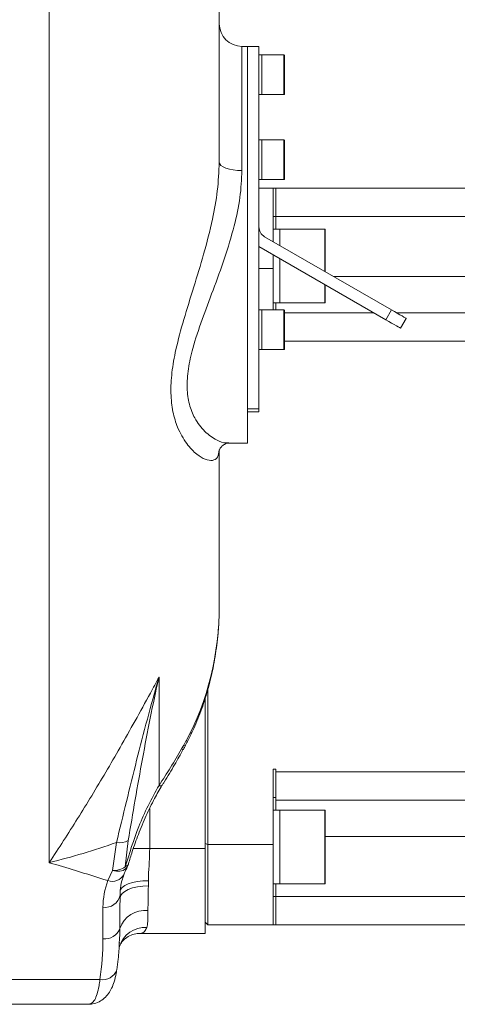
# Model space of a CAD drawing. Header units: millimetres. Extents: x 51337 to 61814, y -21781 to -12277.
# Tile 80 of 256: x 52688 to 52765, y -14686 to -14512. Entities that reach past the tile are written whole.
import ezdxf

# ---------------------------------------------------------------- set-up
doc = ezdxf.new("R2010")
doc.units = ezdxf.units.MM
doc.header["$LTSCALE"] = 0.3175
doc.layers.add('1轮廓实线层', color=7, linetype='Continuous', lineweight=18)
doc.layers.add('粗实线', color=7, linetype='Continuous', lineweight=18)

msp = doc.modelspace()

# ---------------------------------------------------------------- linework, layer by layer
at = {"layer": '1轮廓实线层', "ltscale": 30}
for points in [[(52726.78391, -14539.11141), (52726.00355, -14539.08256), (52725.25319, -14538.99745), (52724.56164, -14538.85916), (52723.95549, -14538.67296), (52723.45803, -14538.44622), (52723.08839, -14538.18742), (52722.86078, -14537.90656), (52722.78392, -14537.61462)], [(52753.1666, -14563.70786), (52753.67346, -14564.00052), (52754.16085, -14564.28186), (52754.61002, -14564.54114), (52755.00372, -14564.76847), (52755.32682, -14564.95503), (52755.56691, -14565.09367), (52755.71475, -14565.17902), (52755.76468, -14565.20787)], [(52754.76468, -14566.93986), (52754.71476, -14566.91102), (52754.56691, -14566.82566), (52754.32682, -14566.68714), (52754.00372, -14566.50058), (52753.61002, -14566.27325), (52753.16084, -14566.01397), (52752.67346, -14565.73251), (52752.1666, -14565.43985)], [(52716.82688, -14640.51345), (52716.75576, -14640.53372), (52716.51099, -14640.48091)], [(52717.17946, -14639.82109), (52717.13531, -14639.79808), (52716.93404, -14639.69318)], [(52716.4524, -14641.24003), (52716.37266, -14641.23705), (52716.1431, -14641.15587)], [(52716.45353, -14641.23562), (52716.45349, -14641.23646), (52716.4524, -14641.24003)], [(52706.6003, -14661.90902), (52706.55666, -14661.98901), (52706.25224, -14662.33197), (52705.81407, -14662.57456), (52705.26722, -14662.70271), (52704.64295, -14662.70939), (52703.97694, -14662.59388)], [(52705.28392, -14666.30713), (52705.37999, -14665.9365), (52705.66453, -14665.58019), (52706.12657, -14665.25165), (52706.74838, -14664.96376), (52707.50607, -14664.72748), (52708.3705, -14664.55201), (52709.30847, -14664.44388), (52710.28392, -14664.40729)], [(52705.28392, -14667.5028), (52705.37999, -14667.07376), (52705.66453, -14666.6613), (52706.12657, -14666.28126), (52706.74838, -14665.94807), (52707.50607, -14665.6746), (52708.3705, -14665.47135), (52709.30847, -14665.3463), (52710.28392, -14665.30398)]]:
    msp.add_lwpolyline(points, dxfattribs=at)
for centre, radius, start, end in [((52726.78392, -14513.20784), 4, 180, 270), ((52734.18392, -14518.80784), 0.1, 0, 90), ((52734.18392, -14525.60784), 0.1, 270, 0), ((52734.18392, -14533.80784), 0.1, 0, 90), ((52734.18392, -14540.60784), 0.1, 270, 0), ((52731.78392, -14549.05314), 2, 180, 240), ((52741.38392, -14549.54259), 0.1, 0, 90), ((52741.38392, -14562.34259), 0.1, 270, 0), ((52734.18392, -14563.80784), 0.1, 0, 90), ((52734.18392, -14570.60784), 0.1, 270, 0), ((52712.43829, -14647.06433), 0.58324, 241.5637442, 304.3099068), ((52741.38392, -14652.07308), 0.1, 0, 90), ((52705.07867, -14654.0268), 3.67482, 263.5553337, 296.558187), ((52705.96409, -14661.08222), 0.89339, 285.8392551, 338.0468619), ((52703.9131, -14660.57529), 3, 333.6026859, 343.9855493), ((52703.92754, -14662.15824), 2.35484, 251.0695995, 329.837445), ((52704.13395, -14658.98907), 3.60822, 267.5059344, 305.0849702), ((52715.28392, -14669.08652), 13, 158.8014417, 180), ((52741.38392, -14664.87308), 0.1, 270, 0), ((52702.659, -14666.43495), 2.67794, 261.9484694, 348.5804288), ((52709.747, -14674.37764), 4.7513, 84.3820987, 160.9098806), ((52702.59234, -14671.83662), 2.8416, 263.7687921, 339.6735783), ((52709.71291, -14677.3948), 4.74238, 86.484728, 163.331004), ((52702.24195, -14679.22776), 2.63387, 259.1417863, 339.6846808)]:
    msp.add_arc(centre, radius, start, end, dxfattribs=at)
at = {"layer": '粗实线', "ltscale": 30}
for p, q in [((52722.78392, -14490.06167), (52722.78392, -14537.61462)), ((52692.78392, -14661.20783), (52692.78392, -14491.90477)), ((52727.78391, -14517.2079), (52726.78391, -14517.2079)), ((52726.78391, -14517.2079), (52726.78391, -14539.11141)), ((52729.78392, -14517.2079), (52727.78391, -14517.2079)), ((52727.78391, -14517.2079), (52727.78391, -14581.1458)), ((52727.78391, -14517.2079), (52727.78391, -14587.20783)), ((52729.78392, -14517.2079), (52729.78392, -14581.1458)), ((52730.28392, -14518.70779), (52729.78392, -14518.70779)), ((52734.18392, -14518.70779), (52730.28392, -14518.70779)), ((52730.28392, -14518.70779), (52730.28392, -14523.95788)), ((52730.28392, -14519.17676), (52730.28392, -14518.70779)), ((52730.28392, -14525.70788), (52730.28392, -14519.17676)), ((52734.18392, -14525.70788), (52734.18392, -14518.70779)), ((52734.28392, -14518.8078), (52734.28392, -14525.60786)), ((52730.28392, -14523.95788), (52730.28392, -14525.70788)), ((52729.78392, -14525.70788), (52730.28392, -14525.70788)), ((52730.28392, -14525.70788), (52734.18392, -14525.70788)), ((52730.28392, -14533.70789), (52729.78392, -14533.70789)), ((52734.18392, -14533.70789), (52730.28392, -14533.70789)), ((52730.28392, -14533.70789), (52730.28392, -14540.70786)), ((52730.28392, -14537.20788), (52730.28392, -14533.70789)), ((52734.18392, -14540.70786), (52734.18392, -14533.70789)), ((52734.28392, -14533.80779), (52734.28392, -14540.60784)), ((52730.28392, -14540.70786), (52730.28392, -14537.20788)), ((52729.78392, -14540.70786), (52730.28392, -14540.70786)), ((52730.28392, -14540.70786), (52734.18392, -14540.70786)), ((52732.28392, -14542.20787), (52729.78392, -14542.20787)), ((52732.28392, -14542.20787), (52732.28392, -14551.65115)), ((52732.78392, -14542.20787), (52732.28392, -14542.20787)), ((52737.28392, -14542.20787), (52732.78392, -14542.20787)), ((52732.78392, -14542.20787), (52732.78392, -14547.20787)), ((52750.28391, -14542.20787), (52737.28392, -14542.20787)), ((52858.78392, -14542.20787), (52737.28392, -14542.20787)), ((52858.78392, -14542.20787), (52750.28391, -14542.20787)), ((52732.28392, -14547.20787), (52732.78392, -14547.20787)), ((52732.78392, -14547.20787), (52858.78392, -14547.20787)), ((52732.78392, -14549.44256), (52732.78392, -14547.20787)), ((52733.48391, -14549.44256), (52732.28392, -14549.44256)), ((52741.38391, -14549.44256), (52733.48391, -14549.44256)), ((52733.48391, -14549.44256), (52733.48391, -14552.344)), ((52741.38391, -14556.90507), (52741.38391, -14549.44256)), ((52741.48391, -14549.54258), (52741.48391, -14556.96288)), ((52753.1666, -14563.70786), (52730.78392, -14550.78522)), ((52729.78392, -14552.51721), (52752.1666, -14565.43985)), ((52732.28392, -14556.40188), (52732.28392, -14553.9606)), ((52733.48391, -14554.65344), (52733.48391, -14562.44258)), ((52729.78392, -14556.40188), (52732.28392, -14556.40188)), ((52732.28392, -14556.40188), (52732.28392, -14563.70786)), ((52741.38391, -14562.44258), (52741.38391, -14559.21451)), ((52858.78392, -14557.79878), (52742.9319, -14557.79878)), ((52741.48391, -14559.2722), (52741.48391, -14562.34256)), ((52732.28392, -14562.44258), (52733.48391, -14562.44258)), ((52732.78392, -14562.44258), (52732.78392, -14563.70786)), ((52733.48391, -14562.44258), (52741.38391, -14562.44258)), ((52730.28392, -14563.70786), (52729.78392, -14563.70786)), ((52734.18392, -14563.70786), (52730.28392, -14563.70786)), ((52730.28392, -14563.70786), (52730.28392, -14570.70783)), ((52730.28392, -14570.23898), (52730.28392, -14563.70786)), ((52734.18392, -14565.45786), (52734.18392, -14563.70786)), ((52734.28392, -14563.80788), (52734.28392, -14565.5078)), ((52750.03263, -14564.20783), (52734.28392, -14564.20783)), ((52752.1666, -14565.43985), (52753.1666, -14563.70786)), ((52858.78392, -14564.20783), (52754.03263, -14564.20783)), ((52734.18392, -14570.70783), (52734.18392, -14565.45786)), ((52734.28392, -14565.5078), (52734.28392, -14570.60782)), ((52755.76468, -14565.20787), (52754.76468, -14566.93986)), ((52734.28392, -14569.21652), (52737.28392, -14569.21629)), ((52737.28392, -14569.21748), (52750.28391, -14569.21664)), ((52750.28391, -14569.21545), (52858.78392, -14569.20782)), ((52729.78392, -14570.70783), (52730.28392, -14570.70783)), ((52730.28392, -14570.70783), (52730.28392, -14570.23898)), ((52730.28392, -14570.70783), (52734.18392, -14570.70783)), ((52727.78391, -14581.1458), (52729.78392, -14581.1458)), ((52727.78391, -14581.66531), (52729.78392, -14581.66531)), ((52729.78392, -14581.1458), (52729.78392, -14581.66531)), ((52722.77881, -14588.38061), (52722.77876, -14588.46584)), ((52722.78392, -14588.4482), (52722.78392, -14615.78146)), ((52724.43334, -14587.20783), (52727.78391, -14587.20783)), ((52712.16057, -14628.49132), (52712.16057, -14647.5772)), ((52720.28392, -14658.70789), (52720.28392, -14632.18144)), ((52720.78391, -14658.01385), (52720.78391, -14630.59357)), ((52716.1431, -14641.15587), (52716.51099, -14640.48091)), ((52716.51099, -14640.48091), (52716.93404, -14639.69318)), ((52732.78392, -14644.70783), (52732.28392, -14644.70783)), ((52732.28392, -14644.70783), (52732.28392, -14658.01385)), ((52732.78392, -14645.19909), (52732.78392, -14644.70783)), ((52737.28392, -14645.19933), (52732.78392, -14645.19909)), ((52732.78392, -14645.19909), (52732.78392, -14650.20779)), ((52750.28391, -14645.19909), (52737.28392, -14645.19814)), ((52858.78392, -14645.2078), (52750.28391, -14645.20029)), ((52712.78794, -14647.50818), (52712.76704, -14647.54609)), ((52732.28392, -14649.70783), (52732.78392, -14649.70783)), ((52732.78392, -14650.20779), (52858.78392, -14650.20779)), ((52732.78392, -14650.20779), (52732.78392, -14651.97304)), ((52710.51423, -14651.67645), (52710.51423, -14658.70789)), ((52733.48391, -14651.97304), (52732.28392, -14651.97304)), ((52741.38391, -14651.97304), (52733.48391, -14651.97304)), ((52733.48391, -14651.97304), (52733.48391, -14664.97305)), ((52741.38391, -14658.47305), (52741.38391, -14651.97304)), ((52741.48391, -14652.07306), (52741.48391, -14658.47305)), ((52703.97694, -14662.59388), (52704.66619, -14657.6784)), ((52706.7217, -14657.31386), (52706.20793, -14661.94168)), ((52720.78391, -14658.01385), (52720.28392, -14657.84136)), ((52732.28392, -14658.01385), (52720.78391, -14658.01385)), ((52720.78391, -14672.20787), (52720.78391, -14658.01385)), ((52732.28392, -14658.01385), (52732.28392, -14672.20787)), ((52741.48391, -14656.61684), (52858.78392, -14656.61684)), ((52707.61097, -14658.70789), (52710.51423, -14658.70789)), ((52710.51423, -14658.70789), (52720.28392, -14658.70789)), ((52720.28392, -14658.70789), (52720.28392, -14673.70788)), ((52741.38391, -14664.97305), (52741.38391, -14658.47305)), ((52741.48391, -14658.47305), (52741.48391, -14664.87304)), ((52703.16359, -14664.38571), (52703.97694, -14662.59388)), ((52710.28392, -14664.40729), (52710.28392, -14665.30398)), ((52732.28392, -14664.97305), (52733.48391, -14664.97305)), ((52732.78392, -14667.20787), (52732.78392, -14664.97305)), ((52733.48391, -14664.97305), (52741.38391, -14664.97305)), ((52705.28392, -14666.96516), (52705.28392, -14667.5028)), ((52732.78392, -14667.20787), (52732.28392, -14667.20787)), ((52858.78392, -14667.20787), (52732.78392, -14667.20787)), ((52732.78392, -14667.20787), (52732.78392, -14672.20787)), ((52702.28391, -14674.66143), (52702.28391, -14669.08649)), ((52720.28392, -14671.70778), (52720.78391, -14672.20787)), ((52720.28392, -14673.70788), (52708.75641, -14673.70788)), ((52720.78391, -14672.20787), (52732.28392, -14672.20787)), ((52732.28392, -14672.20787), (52732.78392, -14672.20787)), ((52732.78392, -14672.20787), (52737.28392, -14672.20787)), ((52737.28392, -14672.20787), (52750.28391, -14672.20787)), ((52737.28392, -14672.20787), (52858.78392, -14672.20787)), ((52750.28391, -14672.20787), (52858.78392, -14672.20787)), ((52705.12138, -14675.80894), (52705.15422, -14675.2719)), ((52651.28391, -14681.81447), (52701.74579, -14681.81447)), ((52699.63808, -14686.20781), (52651.28391, -14686.20781))]:
    msp.add_line(p, q, dxfattribs=at)
for centre, major_axis, ratio, start_param in [((52692.78392, -14615.78143), (0, 40.30509), 0.744322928, 4.077275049), ((52655.28392, -14674.66142), (0, 47.4051), 0.991454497, 4.560919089)]:
    msp.add_ellipse(centre, major_axis=major_axis, ratio=ratio, start_param=start_param, end_param=4.71238898, dxfattribs=at)
for points, knots in [([(52722.78392, -14588.37465), (52722.71581, -14588.86181), (52722.57709, -14589.85391), (52721.62628, -14590.34803), (52720.34621, -14590.16141), (52718.74836, -14589.21363), (52716.98521, -14587.38932), (52715.48534, -14584.77697), (52714.53972, -14581.71202), (52714.16942, -14578.45982), (52714.36066, -14574.75829), (52715.1346, -14570.41822), (52716.49881, -14565.38171), (52718.26478, -14559.74184), (52720.08096, -14553.81841), (52721.54582, -14548.11148), (52722.56831, -14542.61856), (52722.71129, -14539.30032), (52722.78392, -14537.61462)], [0, 0, 0, 0, 33738.158016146, 68706.827471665, 103449.633433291, 138882.788202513, 181466.484693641, 225023.308536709, 257784.057510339, 291240.610653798, 324123.757659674, 357797.178112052, 399038.125727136, 441258.866598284, 482313.084444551, 524369.380092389, 558162.525055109, 593056.056460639, 593056.056460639, 593056.056460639, 593056.056460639]), ([(52726.78391, -14539.11141), (52726.70865, -14540.68363), (52726.55526, -14543.88826), (52725.42388, -14549.11733), (52723.75654, -14554.62283), (52721.72332, -14560.15665), (52719.70106, -14565.48435), (52718.14974, -14570.11702), (52717.24541, -14574.15639), (52717.01714, -14577.4967), (52717.43884, -14580.43072), (52718.50636, -14583.08855), (52720.22395, -14585.30546), (52722.18882, -14586.66167), (52723.67351, -14587.23948), (52724.28868, -14587.15299), (52724.44295, -14587.1313)], [0, 0, 0, 0, 36783.20740282, 74974.688568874, 118583.84007661, 163435.177978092, 205923.632942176, 249495.38836607, 282304.578238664, 316155.339274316, 348888.829828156, 382664.26184557, 426677.035731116, 471927.035256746, 508996.153724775, 521403.431712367, 521403.431712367, 521403.431712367, 521403.431712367]), ([(52722.7842, -14588.44725), (52722.78433, -14588.44075), (52722.78463, -14588.42539), (52722.9343, -14588.05584), (52723.38529, -14587.5647), (52723.9791, -14587.256), (52724.39103, -14587.20579), (52724.44093, -14587.20935), (52724.44804, -14587.20985)], [0, 0, 0, 0, 33235.527934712, 78633.606923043, 127480.20687346, 183332.968000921, 228236.959579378, 235693.846708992, 235693.846708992, 235693.846708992, 235693.846708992]), ([(52717.17946, -14639.82109), (52717.48366, -14639.21668), (52718.35584, -14637.4838), (52719.58743, -14634.48207), (52720.79596, -14630.76795), (52721.73848, -14626.86454), (52722.39649, -14622.80816), (52722.7344, -14619.09354), (52722.76959, -14616.73989), (52722.78392, -14615.78146)], [0, 0, 0, 0, 22308.949722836, 63961.775035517, 106829.023920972, 150998.742184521, 196230.932772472, 242235.025061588, 273836.55888052, 273836.55888052, 273836.55888052, 273836.55888052]), ([(52692.78392, -14661.20783), (52692.79046, -14661.19809), (52693.64261, -14659.92997), (52696.13907, -14656.12792), (52700.28153, -14649.4949), (52704.4864, -14642.3462), (52707.94157, -14636.22942), (52710.23655, -14632.06373), (52711.65356, -14629.4327), (52712.16057, -14628.49132)], [0, 0, 0, 0, 281.026073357, 36608.222042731, 107356.851506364, 178074.50417319, 215386.451256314, 252682.961471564, 273462.841344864, 273462.841344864, 273462.841344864, 273462.841344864]), ([(52704.66619, -14657.6784), (52705.83179, -14652.84445), (52708.16348, -14643.17444), (52710.72266, -14633.43566), (52712.15671, -14628.50459), (52712.16057, -14628.49132)], [0, 0, 0, 0, 65247.053463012, 130522.546089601, 130698.710693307, 130698.710693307, 130698.710693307, 130698.710693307]), ([(52712.16057, -14628.49132), (52712.15755, -14628.50443), (52711.04962, -14633.31451), (52709.19035, -14642.87025), (52707.54478, -14652.49817), (52706.7217, -14657.31386)], [0, 0, 0, 0, 178.38848149, 65435.595167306, 130739.768246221, 130739.768246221, 130739.768246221, 130739.768246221]), ([(52716.45197, -14641.23956), (52716.48934, -14641.17012), (52716.61823, -14640.93063), (52716.73626, -14640.68625), (52716.82007, -14640.51274)], [0, 0, 0, 0, 26827.555159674, 92521.950859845, 92521.950859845, 92521.950859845, 92521.950859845]), ([(52716.83157, -14640.51596), (52716.87182, -14640.43048), (52716.98125, -14640.19807), (52717.10351, -14639.96747), (52717.1808, -14639.82168)], [0, 0, 0, 0, 34028.159444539, 92524.164538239, 92524.164538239, 92524.164538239, 92524.164538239]), ([(52712.16057, -14647.5772), (52712.84557, -14646.53442), (52714.22133, -14644.4401), (52715.50072, -14642.25366), (52716.1431, -14641.15587)], [0, 0, 0, 0, 46057.140284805, 92501.183046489, 92501.183046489, 92501.183046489, 92501.183046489]), ([(52712.7625, -14647.49411), (52712.86436, -14647.32856), (52713.58278, -14646.16099), (52714.84574, -14644.09229), (52715.92416, -14642.12811), (52716.42288, -14641.21977)], [0, 0, 0, 0, 10668.844584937, 75244.013237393, 130798.747877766, 130798.747877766, 130798.747877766, 130798.747877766]), ([(52706.20793, -14661.94168), (52706.94292, -14659.56879), (52708.05595, -14655.97546), (52710.16779, -14651.14844), (52711.49645, -14648.76736), (52712.16057, -14647.5772)], [0, 0, 0, 0, 64453.135277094, 97603.211671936, 130732.28445697, 130732.28445697, 130732.28445697, 130732.28445697]), ([(52706.78089, -14661.41347), (52706.98954, -14660.70139), (52707.48962, -14658.9947), (52708.53641, -14656.138), (52709.85418, -14653.00604), (52711.22425, -14650.07629), (52712.25258, -14648.30541), (52712.71339, -14647.51187)], [0, 0, 0, 0, 31208.506598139, 74800.222507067, 123028.119300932, 166722.823732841, 202200.421450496, 202200.421450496, 202200.421450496, 202200.421450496]), ([(52692.78392, -14661.20783), (52692.80277, -14661.20314), (52694.79681, -14660.70738), (52698.77605, -14659.64255), (52702.70051, -14658.33388), (52704.66619, -14657.6784)], [0, 0, 0, 0, 619.546659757, 65521.580373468, 130652.559002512, 130652.559002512, 130652.559002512, 130652.559002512]), ([(52710.51423, -14658.70789), (52710.4971, -14659.52553), (52710.46235, -14661.18457), (52710.30307, -14663.08246), (52710.28783, -14664.1367), (52710.28392, -14664.40729)], [0, 0, 0, 0, 54837.910298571, 111269.175477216, 130754.814077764, 130754.814077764, 130754.814077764, 130754.814077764]), ([(52703.16359, -14664.38571), (52701.25773, -14663.78867), (52697.82984, -14662.71483), (52694.35582, -14661.67763), (52692.80333, -14661.21363), (52692.78392, -14661.20783)], [0, 0, 0, 0, 72227.040808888, 129907.709484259, 130638.039494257, 130638.039494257, 130638.039494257, 130638.039494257]), ([(52705.28392, -14666.96516), (52705.29099, -14666.6924), (52705.31325, -14665.83392), (52705.51717, -14664.6206), (52705.83882, -14663.69833), (52705.96058, -14663.34919)], [0, 0, 0, 0, 29340.255927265, 92345.994930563, 130728.392199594, 130728.392199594, 130728.392199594, 130728.392199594]), ([(52705.96867, -14663.34513), (52706.00805, -14663.23871), (52706.1777, -14662.7802), (52706.42831, -14662.28216), (52706.62075, -14661.89972)], [0, 0, 0, 0, 21459.143966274, 92457.989722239, 92457.989722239, 92457.989722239, 92457.989722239]), ([(52710.28392, -14665.30398), (52710.26726, -14666.08817), (52710.23338, -14667.68274), (52710.21928, -14668.98655), (52710.21212, -14669.64916)], [0, 0, 0, 0, 45475.659773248, 92469.331006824, 92469.331006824, 92469.331006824, 92469.331006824]), ([(52705.25699, -14672.8237), (52705.26629, -14671.38344), (52705.27733, -14669.67292), (52705.28302, -14667.79888), (52705.28392, -14667.5028)], [0, 0, 0, 0, 77838.075725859, 92443.535278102, 92443.535278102, 92443.535278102, 92443.535278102]), ([(52710.21212, -14669.64916), (52710.21318, -14669.85916), (52710.21684, -14670.58865), (52710.21464, -14671.69046), (52710.07464, -14672.33476), (52710.00368, -14672.66134)], [0, 0, 0, 0, 21733.591690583, 75496.746948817, 130759.104784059, 130759.104784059, 130759.104784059, 130759.104784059]), ([(52705.15422, -14675.2719), (52705.19787, -14674.74687), (52705.26175, -14673.97843), (52705.25814, -14673.10147), (52705.25699, -14672.8237)], [0, 0, 0, 0, 63164.300079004, 92445.933829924, 92445.933829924, 92445.933829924, 92445.933829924]), ([(52705.16775, -14676.04724), (52705.17051, -14676.03493), (52705.17735, -14676.00439), (52705.32405, -14675.63941), (52705.72315, -14675.04703), (52706.4487, -14674.37308), (52707.4597, -14673.87451), (52708.32663, -14673.68692), (52708.69653, -14673.71888), (52708.7555, -14673.72397)], [0, 0, 0, 0, 29926.896260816, 74279.15211909, 115396.237078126, 164529.719913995, 215269.469372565, 264330.32410605, 273635.717506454, 273635.717506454, 273635.717506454, 273635.717506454]), ([(52710.00368, -14672.66134), (52709.89018, -14672.91149), (52709.6598, -14673.41923), (52709.19751, -14673.67796), (52708.85828, -14673.70097), (52708.75641, -14673.70788)], [0, 0, 0, 0, 52899.864193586, 107374.424113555, 130754.08076932, 130754.08076932, 130754.08076932, 130754.08076932]), ([(52704.71201, -14680.14196), (52704.8025, -14679.51205), (52705.03496, -14677.89385), (52705.12535, -14676.26791), (52705.18055, -14675.27488)], [0, 0, 0, 0, 35984.530822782, 92442.390143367, 92442.390143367, 92442.390143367, 92442.390143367]), ([(52705.1538, -14676.09075), (52705.15107, -14676.10349), (52705.14589, -14676.12769), (52705.16352, -14676.06734), (52705.17186, -14676.03878)], [0, 0, 0, 0, 48683.102168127, 92447.109837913, 92447.109837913, 92447.109837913, 92447.109837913]), ([(52699.72307, -14686.1761), (52699.96533, -14686.17204), (52700.60352, -14686.16136), (52701.59061, -14685.79583), (52702.54216, -14685.15502), (52703.28972, -14684.31982), (52703.85614, -14683.34613), (52704.29945, -14682.1612), (52704.57475, -14681.09243), (52704.67386, -14680.31457), (52704.69914, -14680.11621)], [0, 0, 0, 0, 25098.497219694, 66119.414039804, 105127.343038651, 143988.814405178, 184912.639150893, 230577.700303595, 287299.909091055, 306715.64885429, 306715.64885429, 306715.64885429, 306715.64885429]), ([(52699.63808, -14686.20781), (52699.85599, -14686.16992), (52700.2979, -14686.0931), (52700.83127, -14685.46209), (52701.26632, -14684.43634), (52701.56062, -14683.18731), (52701.69322, -14682.20423), (52701.74579, -14681.81447)], [0, 0, 0, 0, 42451.887765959, 86089.946200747, 128942.220268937, 173101.530907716, 202110.34252037, 202110.34252037, 202110.34252037, 202110.34252037])]:
    msp.add_open_spline(points, degree=3, knots=knots, dxfattribs=at)

doc.saveas('drawing.dxf')
